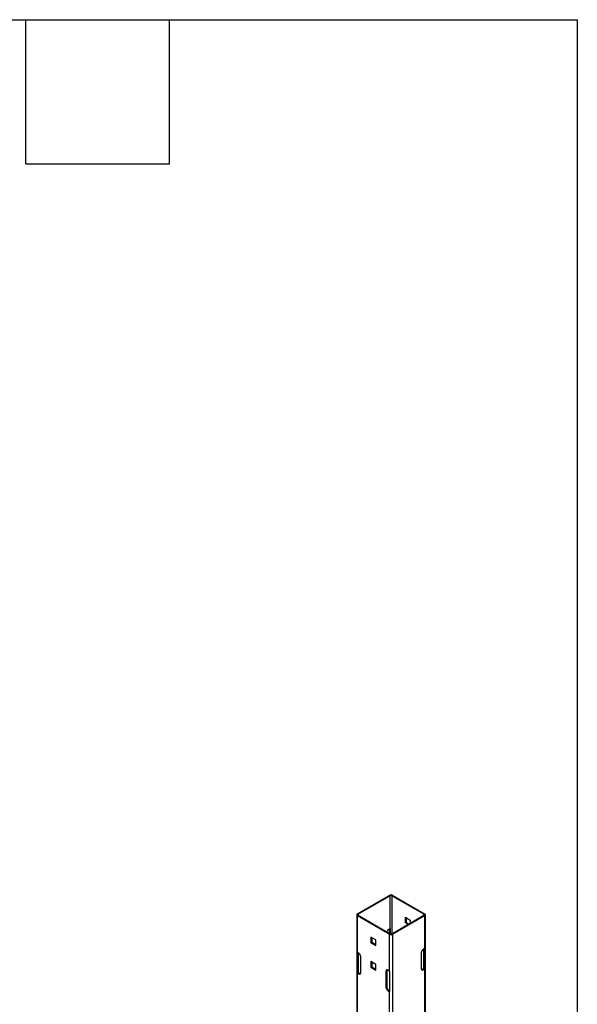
# Model space of a CAD drawing. Header units: inches. Extents: x 0.2 to 10.8, y 0.2 to 8.2.
# Tile 42 of 42: x 9.6 to 10.8, y 6.2 to 8.2. Entities that reach past the tile are written whole.
import ezdxf

# ---------------------------------------------------------------- set-up
doc = ezdxf.new("R2010")
doc.units = ezdxf.units.IN
doc.header["$MEASUREMENT"] = 0
doc.layers.add('TEXT', color=140, linetype='Continuous', lineweight=25)

msp = doc.modelspace()

# ---------------------------------------------------------------- linework, layer by layer
for p, q in [((10.29145, 6.3874), (10.35803, 6.42584)), ((10.35974, 6.42486), (10.29316, 6.38642)), ((10.35974, 6.35681), (10.35974, 6.42486)), ((10.42998, 6.38642), (10.36339, 6.42486)), ((10.36339, 6.42486), (10.36339, 6.34587)), ((10.3651, 6.42584), (10.43169, 6.3874)), ((10.28998, 6.38536), (10.28998, 5.28612)), ((10.35803, 6.34488), (10.29145, 6.38332)), ((10.29145, 6.30677), (10.29145, 6.38332)), ((10.29316, 6.38642), (10.29316, 6.38431)), ((10.29316, 6.38431), (10.35974, 6.34587)), ((10.36339, 6.34587), (10.42998, 6.38431)), ((10.43169, 6.38332), (10.3651, 6.34488)), ((10.39162, 6.38039), (10.40175, 6.37454)), ((10.39162, 6.36869), (10.39162, 6.38039)), ((10.39333, 6.3794), (10.39333, 6.36968)), ((10.42998, 6.38431), (10.42998, 6.38642)), ((10.43169, 6.38332), (10.43169, 6.31528)), ((10.43315, 3.96551), (10.43315, 6.38536)), ((10.39333, 6.36968), (10.39162, 6.36869)), ((10.39727, 6.36543), (10.39162, 6.36869)), ((10.39333, 6.36968), (10.39898, 6.36642)), ((10.40175, 6.37454), (10.40175, 6.36801)), ((10.3298, 6.333), (10.31968, 6.33885)), ((10.31968, 6.33885), (10.31968, 6.32716)), ((10.32138, 6.33786), (10.32138, 6.32814)), ((10.3565, 6.35494), (10.35974, 6.35681)), ((10.35803, 6.34488), (10.35803, 6.26833)), ((10.35867, 6.34649), (10.35867, 6.35619)), ((10.36043, 6.34559), (10.36043, 6.3571)), ((10.3651, 3.92503), (10.3651, 6.34488)), ((10.31968, 6.32716), (10.32138, 6.32814)), ((10.31968, 6.32716), (10.3298, 6.32131)), ((10.32138, 6.32814), (10.3298, 6.32328)), ((10.3298, 6.32131), (10.3298, 6.333)), ((10.29091, 6.26461), (10.29091, 6.30714)), ((10.29469, 6.3049), (10.29145, 6.30677)), ((10.29266, 6.26563), (10.29266, 6.30607)), ((10.29316, 6.30579), (10.29316, 6.26523)), ((10.29852, 6.26458), (10.29852, 6.29827)), ((10.42462, 6.30677), (10.42462, 6.27309)), ((10.43169, 6.31528), (10.42845, 6.31341)), ((10.42998, 6.27374), (10.42998, 6.31429)), ((10.43047, 6.31457), (10.43047, 6.27413)), ((10.43223, 6.31565), (10.43223, 6.27312)), ((10.3298, 6.28197), (10.31968, 6.28782)), ((10.31968, 6.28782), (10.31968, 6.27612)), ((10.31968, 6.27612), (10.32138, 6.27711)), ((10.32138, 6.28683), (10.32138, 6.27711)), ((10.32138, 6.27711), (10.3298, 6.27225)), ((10.3298, 6.27028), (10.3298, 6.28197)), ((10.29091, 6.26461), (10.29266, 6.26563)), ((10.29145, 5.2861), (10.29145, 6.26424)), ((10.29145, 6.26424), (10.29469, 6.26237)), ((10.29316, 6.26523), (10.2964, 6.26336)), ((10.29469, 6.26237), (10.2964, 6.26336)), ((10.31968, 6.27612), (10.3298, 6.27028)), ((10.35267, 6.26898), (10.35096, 6.26799)), ((10.35096, 6.26799), (10.35096, 6.23431)), ((10.35267, 6.26898), (10.35267, 6.2353)), ((10.35803, 6.26833), (10.35479, 6.2702)), ((10.35867, 6.26802), (10.35867, 6.22549)), ((10.42674, 6.27186), (10.42998, 6.27374)), ((10.42845, 6.27088), (10.42674, 6.27186)), ((10.42845, 6.27088), (10.43169, 6.27275)), ((10.43223, 6.27312), (10.43047, 6.27413)), ((10.43169, 6.27275), (10.43169, 5.2946)), ((10.35096, 6.23431), (10.35267, 6.2353)), ((10.3565, 6.22866), (10.35479, 6.22768)), ((10.35479, 6.22768), (10.35803, 6.2258)), ((10.3565, 6.22866), (10.35867, 6.22741)), ((10.35803, 6.2258), (10.35803, 5.24766))]:
    msp.add_line(p, q)
for centre, radius, start, end in [((10.36157, 6.41902), 0.00769, 62.60967, 117.39033), ((10.36157, 6.42133), 0.00397, 62.60967, 117.39033), ((10.29222, 6.38536), 0.00218, 110.78342, 249.21658), ((10.29356, 6.38536), 0.00113, 110.78342, 249.21658), ((10.42958, 6.38536), 0.00113, 290.78342, 69.21658), ((10.43091, 6.38536), 0.00218, 290.78342, 69.21658), ((10.36103, 6.34788), 0.0084, 122.68754, 166.49256), ((10.36157, 6.35171), 0.00769, 242.60967, 297.39033), ((10.36123, 6.35417), 0.00303, 105.41444, 119.4817), ((10.36157, 6.3494), 0.00397, 242.60967, 297.39033), ((10.2935, 6.31036), 0.00413, 231.13055, 240.19892), ((10.2902, 6.29789), 0.00832, 2.60548, 57.39452), ((10.43293, 6.30639), 0.00832, 122.60548, 177.39452), ((10.42963, 6.31887), 0.00413, 299.80108, 308.86945), ((10.2935, 6.26783), 0.00413, 231.13055, 240.19892), ((10.29407, 6.26686), 0.00187, 221.37841, 240.84018), ((10.29618, 6.26421), 0.00237, 230.79671, 9.21404), ((10.2982, 6.26621), 0.00337, 237.66754, 268.48909), ((10.3533, 6.26837), 0.00237, 50.79671, 189.21404), ((10.35604, 6.26912), 0.00337, 151.50744, 182.33558), ((10.36068, 6.27294), 0.00531, 240.15548, 247.82929), ((10.42695, 6.27271), 0.00237, 170.78596, 309.20329), ((10.42494, 6.27472), 0.00337, 271.51091, 302.33246), ((10.42907, 6.27537), 0.00187, 299.15982, 318.62159), ((10.42963, 6.27634), 0.00413, 299.80108, 308.86945), ((10.36099, 6.23567), 0.00832, 182.60548, 237.39452), ((10.35928, 6.23469), 0.00832, 182.60548, 237.39452), ((10.36068, 6.23041), 0.00531, 240.15548, 247.82929)]:
    msp.add_arc(centre, radius, start, end)
at = {"layer": 'TEXT'}
for p, q in [((0.25, 8.25), (10.75, 8.25)), ((9.6, 7.95), (9.6, 8.25)), ((9.9, 7.95), (9.9, 8.25)), ((10.75, 8.25), (10.75, 0.25)), ((9.6, 7.95), (9.9, 7.95))]:
    msp.add_line(p, q, dxfattribs=at)

doc.saveas('drawing.dxf')
